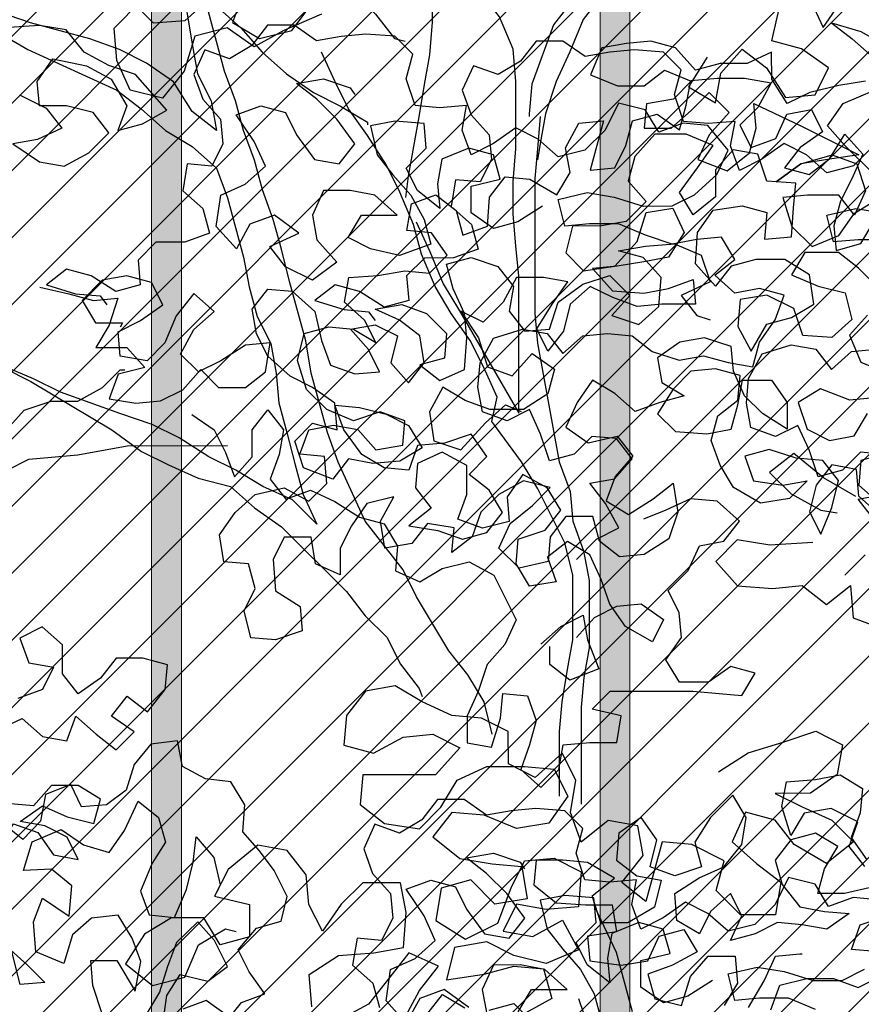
# Model space of a CAD drawing. Header units: centimetres. Extents: x 100159 to 737697, y -50084 to 234864.
# Tile 137 of 165: x 403928 to 403985, y -17625 to -17559. Entities that reach past the tile are written whole.
import ezdxf

# ---------------------------------------------------------------- set-up
doc = ezdxf.new("R2010")
doc.units = ezdxf.units.CM
doc.layers.get('0').update_dxf_attribs({"lineweight": 5})
for name, color, linetype, lineweight in [('DDL- MENUISERIES EXT', 8, 'Continuous', 5), ('DDL-HACHURES', 252, 'Continuous', 13), ('DDL-HACHURES POCHAGE GRIS', 251, 'Continuous', 5), ('DDL-TRAIT EPAIS', 7, 'Continuous', 5)]:
    doc.layers.add(name, color=color, linetype=linetype, lineweight=lineweight)
doc.layers.add('DDL- PAYSAGE', color=63, linetype='Continuous')

# ---------------------------------------------------------------- blocks, each defined once
blk = doc.blocks.new('fenetre facade est self')
at = {"layer": 'DDL- MENUISERIES EXT', "lineweight": 5, "true_color": 0x7aafdf}
h = blk.add_hatch(dxfattribs=at)
h.set_pattern_fill('ANSI31', color=143, angle=-1e-14)
h.paths.add_polyline_path([(-2052.073, 3), (-2188.079, 3), (-2188.079, -349), (-2052.073, -349)])
h.paths.add_polyline_path([(-1962.073, 3), (-2042.073, 3), (-2042.073, -349), (-1962.073, -349)])
h.paths.add_polyline_path([(-1772.073, 3.142), (-1952.073, 3.142), (-1952.073, -349), (-1772.073, -349)])
h.paths.add_polyline_path([(-1682.073, 3.116), (-1762.073, 3.116), (-1762.073, -349), (-1682.073, -349)])
h.paths.add_polyline_path([(-1557.454, 3.116), (-1672.073, 3.116), (-1672.073, -349), (-1557.454, -349)])
h.paths.add_polyline_path([(-1455.454, 3), (-1547.454, 3), (-1547.454, -349), (-1455.454, -349)])
h.paths.add_polyline_path([(-1122.044, 3), (-1355.594, 3), (-1355.594, -349), (-1122.044, -349)])
h.paths.add_polyline_path([(-948.044, 3.142), (-1112.044, 3.142), (-1112.044, -349), (-948.044, -349)])
h.paths.add_polyline_path([(-747.044, 3.142), (-938.044, 3.142), (-938.044, -349), (-747.044, -349)])
h.paths.add_polyline_path([(-557.044, 3.213), (-737.044, 3.213), (-737.044, -349), (-557.044, -349)])
h.paths.add_polyline_path([(-467.044, 3.142), (-547.044, 3.142), (-547.044, -349), (-467.044, -349)])
h.paths.add_polyline_path([(-277.044, 3.142), (-457.044, 3.142), (-457.044, -349), (-277.044, -349)])
h.paths.add_polyline_path([(-64.589, 3.142), (-267.044, 3.142), (-267.044, -349), (-64.589, -349)])
blk = doc.blocks.new('A$C640D435A')
for points in [[(1370.18, 4240.83), (1345.45, 4228.5), (1331.02, 4209.98), (1353.66, 4199.66), (1376.31, 4195.52), (1351.59, 4179.07), (1328.93, 4174.97), (1306.29, 4187.35), (1287.77, 4205.9), (1302.2, 4224.42), (1326.92, 4230.57), (1351.63, 4230.55), (1353.71, 4253.2), (1339.32, 4273.81), (1308.42, 4267.66), (1285.76, 4255.32), (1271.32, 4230.62), (1279.53, 4207.96), (1256.89, 4214.16), (1234.25, 4226.54), (1263.11, 4259.46), (1287.83, 4267.68), (1310.49, 4280.01), (1326.98, 4300.59), (1351.7, 4304.69), (1384.65, 4302.6)], [(1197.27, 4327.48), (1217.85, 4308.93), (1246.67, 4306.84), (1263.16, 4323.3)], [(3639.25, 4286.37), (3661.92, 4298.7), (3688.7, 4306.92), (3670.15, 4292.52), (3651.6, 4276.06)], [(3657.76, 4253.4), (3682.47, 4249.26), (3709.23, 4243.06), (3729.82, 4232.74), (3744.25, 4255.38), (3744.27, 4280.09), (3766.92, 4269.78), (3791.63, 4269.75), (3814.28, 4263.55), (3832.83, 4284.13), (3855.49, 4290.29), (3878.14, 4288.21), (3900.79, 4284.07), (3911.06, 4259.35), (3886.34, 4249.07), (3861.63, 4249.09), (3843.11, 4263.53), (3818.39, 4253.25), (3834.85, 4236.76), (3859.55, 4232.62), (3861.59, 4209.97), (3836.88, 4209.99), (3818.36, 4226.48), (3801.9, 4242.97), (3783.35, 4224.45), (3801.87, 4203.84), (3812.14, 4181.18), (3785.36, 4170.91), (3764.78, 4187.4), (3758.63, 4210.06), (3760.71, 4232.71), (3717.44, 4212.16), (3663.87, 4185.44), (3692.7, 4181.29), (3717.41, 4177.15), (3740.05, 4160.65), (3717.41, 4177.15), (3688.58, 4185.41), (3665.92, 4177.2), (3657.66, 4152.49), (3667.94, 4129.83), (3682.37, 4148.35), (3711.2, 4148.32), (3733.85, 4146.24), (3725.59, 4119.48), (3707.04, 4100.96), (3682.34, 4111.28), (3667.94, 4131.89), (3647.36, 4144.26)], [(3651.5, 4168.97), (3676.24, 4193.66), (3692.73, 4212.18), (3678.33, 4232.79), (3649.51, 4245.17)], [(857, 3812.95), (838.49, 3831.51), (817.9, 3841.82), (830.28, 3864.46), (844.71, 3882.98), (822.06, 3887.12), (805.6, 3905.67), (820.04, 3924.19), (842.69, 3926.23), (859.15, 3909.74), (881.8, 3903.54), (890.06, 3928.25), (900.38, 3950.89), (920.96, 3940.58), (943.62, 3948.79), (947.76, 3971.44), (945.72, 3994.1), (933.39, 4016.76), (906.62, 4025.02), (883.97, 4020.92), (869.53, 4002.4), (851.01, 4018.9), (828.36, 4020.98), (805.71, 4018.94), (787.16, 4004.54), (762.44, 3996.32), (739.79, 4000.46), (717.13, 3994.31), (694.48, 3990.21), (688.32, 4012.87), (673.92, 4033.47), (665.71, 4056.13), (688.36, 4062.29), (711.01, 4058.15), (729.56, 4074.61), (711.04, 4089.04), (723.42, 4109.62), (746.07, 4107.54), (768.72, 4103.4), (793.44, 4111.62), (818.16, 4121.89), (844.93, 4121.87), (867.58, 4119.79), (873.78, 4144.5), (847.02, 4150.7), (822.3, 4146.6), (795.52, 4138.39), (768.75, 4138.41), (748.16, 4148.73), (727.59, 4167.28), (717.31, 4189.94), (735.87, 4212.58), (758.52, 4214.62), (781.17, 4206.36), (793.54, 4226.94), (818.26, 4233.1), (830.59, 4208.38), (849.11, 4189.82), (873.82, 4183.62), (892.37, 4200.08), (912.97, 4210.36), (933.55, 4195.93), (954.13, 4185.61), (962.39, 4208.25), (958.29, 4230.91), (983.01, 4228.83), (1005.66, 4230.87), (1013.92, 4255.57), (1007.76, 4278.23), (1024.25, 4294.69), (1051.03, 4296.73), (1073.68, 4294.65), (1096.33, 4290.51), (1116.93, 4304.9), (1141.65, 4304.88), (1156.04, 4286.33), (1176.63, 4273.96), (1199.29, 4282.17), (1209.56, 4259.51), (1201.3, 4236.87), (1184.81, 4218.35), (1182.73, 4195.7), (1193.01, 4175.09), (1215.67, 4177.13), (1219.76, 4152.42), (1201.21, 4135.96), (1195.01, 4113.31), (1217.66, 4105.05), (1244.43, 4105.03), (1260.89, 4088.54), (1258.81, 4065.89), (1281.46, 4059.69), (1304.12, 4074.08), (1326.78, 4080.24), (1345.3, 4065.81), (1318.52, 4057.6), (1295.87, 4055.56), (1289.68, 4047.33)], [(609.6, 3798.42), (591.08, 3816.97)], [(582.87, 3849.93), (597.31, 3868.45), (574.66, 3872.59)], [(572.63, 3909.66), (595.29, 3911.7), (611.75, 3895.21), (634.39, 3889.01), (642.65, 3913.72), (652.97, 3936.36), (673.55, 3926.04), (696.21, 3934.26), (700.35, 3956.91), (698.32, 3979.57), (685.98, 4002.23), (659.22, 4010.49), (636.56, 4006.39), (622.13, 3987.87), (603.61, 4004.36), (580.96, 4006.44)], [(570.75, 4107.36), (597.52, 4107.34), (620.17, 4105.26), (626.38, 4129.96), (599.61, 4136.17), (574.89, 4132.07)], [(583.19, 4193.84), (601.7, 4175.29), (626.41, 4169.09), (644.96, 4185.55), (665.56, 4195.83), (686.14, 4181.39), (706.73, 4171.08), (714.99, 4193.72), (710.89, 4216.38), (735.6, 4214.3), (758.25, 4216.34), (766.51, 4241.04), (760.36, 4263.7), (776.85, 4280.16), (803.62, 4282.19), (826.27, 4280.11), (848.92, 4275.98), (869.53, 4290.37), (894.24, 4290.35), (908.64, 4271.8), (929.22, 4259.43), (951.88, 4267.64), (962.16, 4244.98), (953.9, 4222.34), (937.41, 4203.82), (935.33, 4181.17), (945.6, 4160.56), (968.26, 4162.6), (972.36, 4137.89), (953.81, 4121.43), (947.61, 4098.78), (970.25, 4090.52), (997.02, 4090.5), (1013.48, 4074.01), (1011.4, 4051.36), (1034.05, 4045.16), (1056.72, 4059.55), (1079.38, 4065.71), (1097.9, 4051.28), (1071.12, 4043.06), (1048.46, 4041.03), (1042.28, 4032.79)], [(888.19, 4138.3), (910.83, 4123.87), (933.48, 4117.67), (954.09, 4132.07), (954.11, 4156.78), (927.34, 4162.98), (933.54, 4185.63), (956.2, 4191.79), (980.9, 4181.47), (985, 4158.81), (982.92, 4136.16), (1003.53, 4152.61), (1013.84, 4173.2), (995.33, 4191.75), (997.41, 4214.4), (1024.18, 4216.44), (1046.83, 4212.3), (1040.63, 4185.53), (1026.2, 4167.01), (1009.7, 4148.49), (997.33, 4125.85), (991.13, 4103.2), (1019.95, 4092.88), (1046.73, 4099.03), (1067.33, 4109.31), (1054.99, 4129.91), (1022.04, 4129.94), (1042.65, 4148.46), (1065.31, 4152.56), (1090.02, 4152.54), (1100.3, 4129.87), (1096.16, 4107.22), (1077.61, 4086.65), (1100.24, 4070.15), (1124.97, 4082.49), (1139.4, 4101.01), (1112.64, 4113.39), (1135.31, 4129.84), (1157.95, 4121.58), (1170.29, 4098.92), (1188.84, 4119.5), (1184.75, 4148.33), (1162.11, 4158.65), (1143.59, 4175.14), (1153.9, 4197.78), (1170.4, 4222.48), (1147.76, 4230.74), (1125.1, 4224.58), (1114.78, 4204), (1098.29, 4181.36), (1075.63, 4177.26), (1061.23, 4195.81), (1077.73, 4218.45), (1096.28, 4236.96), (1114.82, 4251.36), (1090.12, 4255.5), (1065.4, 4247.29), (1061.27, 4241.11)], [(3655.96, 4037.86), (3672.42, 4019.31), (3662.1, 3994.6), (3637.37, 3984.33)], [(3649.71, 3961.67), (3672.36, 3959.59), (3699.14, 3969.86), (3719.72, 3957.48), (3711.46, 3932.78), (3690.86, 3922.5), (3668.21, 3926.64), (3655.88, 3947.25)], [(3639.37, 3910.19), (3662.01, 3903.99), (3664.05, 3881.34), (3645.5, 3864.88)], [(3645.49, 3854.58), (3664.04, 3871.04), (3666.12, 3895.75), (3688.78, 3899.85), (3703.18, 3881.3), (3709.34, 3856.58), (3699.02, 3836), (3688.75, 3860.72), (3682.59, 3885.44), (3697.02, 3903.96), (3721.74, 3906), (3746.46, 3914.21), (3769.1, 3908.01), (3760.85, 3885.37), (3734.07, 3881.27), (3711.42, 3885.41), (3727.88, 3868.92), (3754.65, 3864.78), (3779.37, 3879.17), (3791.75, 3899.76), (3800.01, 3922.4), (3793.85, 3945.06), (3775.33, 3959.49), (3773.29, 3982.15), (3795.95, 3988.3), (3818.6, 3986.22), (3835.06, 3969.73), (3849.45, 3947.07), (3832.96, 3930.61), (3804.13, 3928.58), (3781.48, 3932.71), (3775.33, 3955.37), (3771.23, 3978.03), (3744.46, 3978.05), (3730.02, 3957.47), (3730, 3932.76), (3752.66, 3947.16), (3769.15, 3963.62), (3779.47, 3986.26), (3781.55, 4008.91), (3806.27, 4017.13), (3828.92, 4012.99), (3849.5, 3998.55), (3845.36, 3975.9), (3824.76, 3963.57), (3847.4, 3957.37), (3870.05, 3949.11), (3888.6, 3965.57), (3909.2, 3977.9), (3923.6, 3957.3), (3933.88, 3934.63), (3913.27, 3920.24), (3886.5, 3926.44), (3872.07, 3907.92), (3888.53, 3889.37), (3896.75, 3866.71), (3876.14, 3854.37), (3853.5, 3868.81), (3834.98, 3883.24), (3830.84, 3856.47), (3839.05, 3831.75), (3861.69, 3817.32), (3884.34, 3815.24), (3902.89, 3829.64), (3909.09, 3852.28), (3933.8, 3852.26), (3948.2, 3833.71), (3950.24, 3811.06), (3977, 3804.86), (3995.56, 3823.37), (3985.28, 3846.04), (3964.7, 3862.53), (3948.24, 3879.02), (3972.96, 3885.17), (3995.6, 3872.8), (4012.06, 3856.31), (4020.28, 3833.65), (4038.8, 3819.21), (4036.76, 3841.87), (4061.48, 3845.97), (4075.87, 3827.42), (4100.58, 3823.28), (4104.72, 3847.99), (4092.39, 3870.65), (4117.1, 3864.45), (4131.49, 3843.84), (4141.77, 3823.24), (4141.75, 3798.53), (4164.41, 3808.8), (4168.55, 3833.51), (4193.26, 3833.49), (4203.54, 3812.89), (4201.46, 3784.06), (4178.79, 3769.66), (4176.71, 3747.01), (4201.41, 3738.75), (4224.07, 3740.79), (4230.27, 3765.5), (4219.99, 3786.1), (4226.19, 3808.75), (4248.85, 3810.78), (4252.99, 3835.49), (4238.59, 3856.1), (4220.07, 3872.59), (4193.31, 3878.79), (4170.64, 3866.46), (4154.18, 3882.95), (4156.26, 3907.66), (4178.92, 3909.7), (4170.7, 3932.36), (4148.05, 3936.5), (4125.4, 3932.4), (4108.9, 3913.88), (4084.2, 3918.02), (4082.16, 3940.68), (4104.82, 3948.89), (4129.52, 3940.63), (4154.24, 3950.91), (4172.79, 3969.43), (4181.06, 3996.19), (4174.9, 4020.91), (4152.25, 4027.11), (4129.6, 4025.07), (4108.99, 4012.73), (4119.31, 4033.31), (4137.86, 4049.77), (4133.76, 4072.43), (4106.99, 4074.51), (4082.28, 4078.65), (4059.63, 4076.62), (4043.17, 4093.11), (4057.6, 4113.69), (4080.26, 4115.72), (4076.16, 4140.44), (4053.52, 4148.7), (4034.97, 4134.3), (4028.77, 4111.65), (4006.12, 4119.91), (4004.09, 4146.68), (3989.69, 4165.23), (3967.04, 4163.19), (3942.31, 4148.8), (3929.97, 4169.41), (3934.11, 4192.05), (3921.78, 4214.72), (3899.13, 4216.8), (3911.44, 4171.48), (3888.79, 4173.56), (3878.51, 4194.16), (3872.35, 4216.82), (3849.71, 4223.02), (3829.1, 4208.63), (3822.94, 4231.28), (3818.85, 4253.94), (3794.13, 4256.02), (3769.42, 4256.05), (3744.71, 4251.95), (3757.04, 4229.28), (3773.5, 4212.79), (3763.19, 4192.21), (3740.54, 4200.47), (3730.26, 4223.13), (3707.62, 4227.27), (3697.3, 4206.69), (3717.88, 4192.25), (3732.28, 4173.7), (3709.62, 4167.55), (3691.1, 4181.98), (3676.7, 4204.65), (3660.21, 4186.13), (3670.49, 4163.46), (3680.77, 4142.86), (3686.92, 4120.2), (3684.84, 4097.55), (3662.2, 4103.75), (3649.86, 4124.36)], [(3647.75, 4064.64), (3664.24, 4081.1), (3682.78, 4095.49), (3713.67, 4095.47), (3726.01, 4074.86), (3701.29, 4064.59), (3676.57, 4058.43), (3670.37, 4033.73), (3688.89, 4017.23), (3715.66, 4019.27), (3723.92, 4043.97), (3748.65, 4056.31), (3773.35, 4052.17), (3775.39, 4027.45), (3763.01, 4004.81), (3748.62, 4029.53), (3725.97, 4035.73), (3705.39, 4048.11), (3709.54, 4074.88), (3732.2, 4089.27), (3758.97, 4089.25), (3781.62, 4083.05), (3796.02, 4064.5), (3814.57, 4085.08), (3812.54, 4113.91), (3798.14, 4134.52), (3771.37, 4138.66), (3748.72, 4132.5), (3750.75, 4107.79), (3726.04, 4109.87), (3724.01, 4136.64), (3721.97, 4159.3), (3748.74, 4161.33), (3757, 4186.04), (3779.66, 4190.14), (3796.12, 4171.59), (3796.09, 4146.87), (3816.67, 4130.38), (3829.05, 4150.96), (3812.59, 4173.63), (3798.2, 4194.24), (3822.92, 4204.51), (3851.75, 4204.49), (3870.27, 4183.88), (3876.42, 4161.22), (3859.93, 4142.7), (3878.45, 4124.15), (3901.1, 4120.01), (3927.87, 4119.98), (3934.02, 4095.26), (3917.53, 4078.8), (3888.71, 4082.95), (3868.13, 4105.62), (3859.92, 4132.4), (3835.21, 4136.54), (3824.9, 4113.9), (3839.29, 4091.23), (3861.94, 4087.09), (3886.65, 4082.95), (3909.3, 4080.87), (3890.75, 4060.3), (3861.91, 4058.26), (3839.26, 4062.4), (3816.62, 4070.66), (3814.54, 4048.01), (3845.43, 4047.98), (3868.08, 4045.9), (3890.74, 4054.12), (3911.34, 4064.39), (3929.86, 4047.9), (3936.02, 4023.19), (3950.42, 4004.64), (3960.73, 4025.22), (3946.34, 4047.89), (3931.94, 4068.49), (3954.6, 4072.59), (3979.31, 4072.57), (3991.64, 4049.91), (4010.16, 4031.35), (4030.76, 4041.63), (4014.27, 4016.94), (4006.01, 3990.17), (3983.35, 3981.95), (3964.83, 4002.57), (3944.22, 3988.17), (3950.38, 3965.51), (3973.02, 3951.07), (4003.91, 3951.05), (4026.57, 3959.26), (4047.18, 3971.6), (4059.51, 3948.94), (4055.37, 3922.17), (4030.65, 3913.95), (4008.02, 3938.69), (3989.5, 3955.18), (3975.08, 3949.01)], [(856.94, 3740.88), (840.48, 3759.43), (819.9, 3769.74), (797.24, 3771.82), (776.64, 3757.42), (786.92, 3736.82), (811.64, 3751.21), (826.08, 3771.8), (834.33, 3794.44), (844.65, 3817.08), (865.26, 3829.42), (883.78, 3814.99), (875.52, 3792.34), (900.23, 3788.2), (912.6, 3808.78), (910.56, 3831.44), (885.86, 3839.7), (871.46, 3858.25), (883.84, 3878.83), (906.5, 3891.16), (920.9, 3870.56), (918.82, 3847.91), (943.52, 3841.71), (966.18, 3849.92), (957.97, 3872.58), (957.99, 3899.35), (980.66, 3911.69), (1003.3, 3901.37), (1005.34, 3878.72), (990.91, 3860.2), (1011.48, 3843.7), (984.71, 3839.61), (962.05, 3831.39), (939.4, 3837.59), (925, 3856.14), (937.38, 3876.72), (955.92, 3891.12), (939.46, 3907.61), (953.9, 3928.19), (978.6, 3919.93), (1003.31, 3917.85), (1011.53, 3895.19), (1034.19, 3897.23), (1054.79, 3909.56), (1071.29, 3932.2), (1079.54, 3954.85), (1056.89, 3952.81), (1032.17, 3946.65), (1011.57, 3936.37), (999.19, 3915.79), (1019.78, 3903.42), (1044.49, 3901.34), (1067.14, 3905.43), (1081.54, 3886.89), (1108.32, 3897.16), (1116.58, 3921.86), (1100.12, 3938.35), (1077.46, 3932.2), (1079.55, 3956.91), (1100.15, 3971.3), (1120.76, 3981.58), (1141.37, 4000.1), (1151.68, 4020.68), (1155.82, 4043.33), (1141.42, 4061.88), (1118.77, 4059.84), (1098.16, 4041.32), (1091.96, 4014.56), (1083.7, 3991.91), (1061.04, 3983.69), (1038.39, 3985.77), (1048.7, 4006.36), (1065.19, 4024.88), (1042.54, 4029.02), (1021.94, 4018.74), (1028.1, 3994.02), (1011.6, 3975.5), (997.21, 3994.05), (1001.35, 4018.76), (1019.89, 4033.16), (1042.56, 4043.43), (1017.85, 4047.57), (995.19, 4039.36), (976.64, 4020.84), (978.68, 3998.19), (1001.32, 3991.99), (982.78, 3977.59), (960.13, 3987.91), (958.1, 4016.74), (960.18, 4039.39), (970.5, 4062.03), (976.7, 4084.68), (954.05, 4090.88), (929.33, 4082.66), (914.9, 4064.14), (918.99, 4041.49), (904.56, 4022.97), (881.91, 4025.05), (873.7, 4049.77), (851.06, 4066.26), (826.35, 4074.52), (807.8, 4056), (824.26, 4037.45), (799.54, 4029.24), (781.02, 4045.73), (778.99, 4072.5), (795.48, 4091.02), (818.14, 4097.18), (793.43, 4101.32), (766.66, 4103.41), (741.94, 4093.13), (733.68, 4068.43), (760.44, 4056.05), (746, 4037.53), (733.64, 4033.42)], [(1351.48, 4063.74), (1324.7, 4057.59), (1302.04, 4051.43), (1279.39, 4053.51), (1287.61, 4028.79), (1299.94, 4008.19), (1271.11, 4008.21), (1254.62, 3989.7), (1279.33, 3983.49), (1287.55, 3960.83), (1262.83, 3956.74), (1240.18, 3958.82), (1219.59, 3969.13), (1203.14, 3987.68), (1186.65, 3971.22), (1161.93, 3971.25), (1143.41, 3985.68), (1139.32, 4012.45), (1161.97, 4010.37), (1184.61, 3995.94), (1205.19, 3985.62), (1221.68, 4002.08), (1209.35, 4024.75), (1190.83, 4041.24), (1209.38, 4057.7), (1225.83, 4037.09), (1236.11, 4012.37), (1252.57, 3995.88), (1277.28, 3999.97), (1279.36, 4022.62), (1258.78, 4032.94), (1238.2, 4047.37), (1248.52, 4067.96), (1271.17, 4074.11), (1293.82, 4069.97), (1312.34, 4051.42), (1299.97, 4030.84), (1275.25, 4030.86), (1277.31, 4026.74)], [(1402.83, 3913.36), (1384.31, 3929.85), (1365.79, 3950.47), (1341.09, 3958.73), (1316.37, 3958.75), (1293.73, 3971.13), (1277.27, 3987.62), (1273.15, 3987.62)], [(1211.34, 3946.49), (1190.73, 3932.09), (1180.41, 3911.51), (1172.16, 3888.86), (1155.7, 3907.41), (1155.72, 3932.12), (1141.32, 3950.67), (1126.89, 3932.15), (1130.99, 3909.49), (1139.2, 3886.83), (1124.77, 3868.31), (1102.13, 3876.57), (1079.46, 3866.29), (1056.8, 3851.9), (1034.14, 3845.74), (1021.76, 3825.16), (1023.8, 3802.5), (1001.14, 3792.23), (980.56, 3804.6), (955.85, 3810.8), (933.19, 3798.47), (912.56, 3757.3), (922.83, 3734.64), (939.29, 3716.09), (947.5, 3691.37), (957.78, 3668.71), (957.76, 3643.99), (935.1, 3639.9), (926.89, 3666.68), (924.85, 3689.33), (902.19, 3687.29), (893.94, 3664.65), (900.09, 3641.99), (908.31, 3619.33), (889.76, 3602.87), (873.3, 3619.36), (869.2, 3642.02), (844.49, 3644.1), (819.78, 3644.12), (815.68, 3668.84), (842.46, 3674.99), (826, 3691.48), (749.81, 3691.55), (704.5, 3687.47), (692.16, 3708.08), (714.82, 3714.24), (735.4, 3699.8), (762.17, 3699.78), (774.54, 3720.36), (760.15, 3740.97), (762.23, 3763.62), (772.54, 3784.2), (754.03, 3802.75), (743.75, 3825.41), (721.1, 3829.55), (706.7, 3848.1), (727.31, 3866.62), (752.03, 3868.65), (774.67, 3858.34), (795.26, 3850.08)], [(1456.36, 3907.14), (1429.58, 3896.86), (1406.92, 3888.65), (1382.22, 3894.85), (1361.63, 3905.16), (1316.33, 3909.32), (1271.03, 3917.6), (1178.36, 3917.69)], [(1390.23, 3655.95), (1367.59, 3666.27), (1349.04, 3649.81), (1326.38, 3645.72), (1318.17, 3668.38), (1299.62, 3651.92), (1281.07, 3637.52), (1264.61, 3654.01), (1285.22, 3668.41), (1270.82, 3686.95), (1252.27, 3672.56), (1235.82, 3693.16), (1233.78, 3715.82), (1256.44, 3721.98), (1281.15, 3721.95), (1295.55, 3703.41), (1316.13, 3688.97), (1330.56, 3707.49), (1330.58, 3734.26), (1349.13, 3750.72), (1369.72, 3740.41), (1361.46, 3717.76), (1338.8, 3713.66), (1349.08, 3693.06), (1371.73, 3684.8)], [(889.88, 3734.67), (871.36, 3751.16), (850.78, 3761.48), (846.64, 3738.83), (836.32, 3712.06), (863.08, 3701.74), (881.63, 3716.14), (881.64, 3732.62)], [(2333.3, 3523.29), (2347.69, 3500.63), (2327.09, 3488.29), (2322.99, 3510.95), (2306.53, 3529.49), (2287.99, 3515.1), (2273.55, 3492.46), (2250.9, 3494.54), (2240.62, 3515.14), (2261.23, 3529.54), (2283.89, 3535.69), (2277.73, 3562.47)], [(2255.09, 3568.67), (2244.77, 3546.03), (2230.37, 3566.63)], [(2627.82, 3555.97), (2656.64, 3543.59), (2679.28, 3531.21), (2699.89, 3545.61), (2724.59, 3539.41), (2732.81, 3512.63), (2749.26, 3492.02), (2773.98, 3498.18), (2784.3, 3520.82), (2786.38, 3545.53), (2765.8, 3566.14)], [(2687.55, 3572.39), (2695.77, 3549.73), (2675.17, 3537.4), (2650.46, 3543.6), (2638.12, 3560.08)], [(1180.71, 3385.91), (1165.57, 3404.67), (1144.05, 3412.85), (1158.58, 3432.94), (1168.53, 3453.4), (1151.63, 3473.22), (1129.04, 3479.64), (1123.45, 3502.26), (1135.53, 3526.24), (1149, 3544.57), (1164.23, 3561.84), (1162.53, 3586.92), (1175.3, 3608.07), (1198.62, 3610.84), (1219.84, 3622.08), (1224.49, 3645.73), (1249.21, 3642.84), (1264.35, 3624.08), (1271.7, 3600.4), (1290.03, 3586.93), (1312.98, 3585.1), (1322.92, 3605.56), (1346.21, 3596.31), (1350.73, 3571.93), (1366.93, 3554.93), (1385.69, 3570.07)], [(2413.72, 3634.42), (2417.81, 3609.71), (2428.09, 3589.11), (2436.31, 3566.44), (2450.71, 3547.9), (2467.14, 3502.58), (2469.18, 3479.92), (2469.18, 3477.86)], [(2734.93, 3580.59), (2730.79, 3557.94), (2726.65, 3533.23), (2722.51, 3510.58), (2712.19, 3490), (2708.05, 3467.35), (2726.6, 3481.75), (2741.04, 3504.38), (2761.64, 3518.78), (2782.25, 3529.06), (2804.91, 3537.28), (2850.22, 3549.59), (2874.94, 3557.81), (2920.26, 3570.12), (2940.86, 3580.4), (2961.47, 3592.74), (2980.02, 3607.13), (2990.32, 3617.42)], [(1406.65, 3592.1), (1408.69, 3569.44), (1410.73, 3544.73), (1388.08, 3548.87), (1375.74, 3569.47), (1353.08, 3561.26), (1338.64, 3540.68), (1315.99, 3536.58), (1326.3, 3557.16), (1346.91, 3567.44), (1369.56, 3571.54), (1348.98, 3585.97), (1326.32, 3575.7), (1301.6, 3569.54), (1295.45, 3592.2), (1316.05, 3604.54), (1340.76, 3604.52), (1357.22, 3585.97), (1381.93, 3588), (1388.13, 3610.65), (1400.47, 3590.05), (1396.35, 3585.93)], [(4062.05, 3393.63), (4047.65, 3412.17), (4027.05, 3399.84)], [(4004.39, 3397.8), (3981.74, 3404), (3965.25, 3387.54)], [(3744.91, 3398.04), (3736.7, 3420.7), (3711.99, 3426.9), (3687.28, 3426.92), (3664.62, 3418.7), (3644.03, 3429.02)], [(3648.17, 3451.67), (3670.83, 3453.71), (3662.61, 3476.37), (3637.91, 3484.63)], [(3658.54, 3529.91), (3672.97, 3548.44), (3664.76, 3571.1), (3689.48, 3583.43), (3714.19, 3579.29), (3726.53, 3558.68), (3734.79, 3585.45), (3730.69, 3608.1), (3703.92, 3610.19), (3681.27, 3614.33), (3660.67, 3601.99), (3662.7, 3579.34), (3670.92, 3556.67), (3656.49, 3536.09)], [(3650.29, 3511.39), (3677.05, 3505.19), (3701.76, 3505.16), (3695.61, 3527.82), (3683.27, 3548.43), (3703.87, 3560.76), (3726.52, 3554.56), (3740.92, 3536.02), (3734.72, 3513.37), (3718.23, 3492.79), (3695.57, 3488.69), (3672.92, 3486.65), (3693.5, 3472.22), (3716.15, 3476.32), (3738.81, 3478.36), (3759.39, 3468.04), (3782.04, 3461.84), (3771.76, 3484.5), (3782.08, 3505.09), (3800.6, 3488.6), (3810.88, 3467.99), (3831.48, 3480.33), (3833.56, 3505.04), (3810.92, 3519.48), (3788.28, 3529.8), (3771.82, 3550.4), (3767.73, 3575.12), (3780.1, 3595.7), (3800.68, 3575.09), (3815.07, 3552.42), (3808.87, 3529.78), (3833.58, 3521.52), (3856.24, 3529.73), (3850.08, 3554.45), (3864.52, 3575.03), (3885.1, 3560.6), (3887.13, 3535.88), (3868.59, 3521.48), (3845.93, 3517.39), (3852.09, 3492.67), (3876.79, 3478.23), (3901.5, 3478.21), (3909.76, 3502.91), (3889.18, 3519.41), (3913.9, 3533.8), (3936.56, 3535.84), (3961.27, 3535.82), (3963.31, 3513.16), (3942.7, 3496.7), (3915.93, 3494.67), (3891.22, 3494.69), (3887.07, 3469.98), (3913.84, 3465.84), (3911.76, 3443.19), (3882.93, 3439.1), (3858.22, 3443.24), (3847.94, 3465.9), (3825.3, 3472.1), (3812.92, 3451.52), (3835.56, 3439.14), (3858.21, 3430.88), (3852.01, 3408.24), (3827.29, 3402.08), (3819.08, 3428.86), (3802.62, 3447.41), (3777.91, 3447.43), (3775.83, 3422.72), (3788.16, 3402.12)], [(3765.51, 3400.08), (3751.12, 3424.8), (3740.84, 3447.46), (3718.19, 3449.54), (3716.13, 3449.55)], [(2555.6, 3397.47), (2545.28, 3374.82), (2534.96, 3350.12), (2522.58, 3329.54), (2477.21, 3251.33), (2477.26, 3306.93), (2477.3, 3356.35), (2479.38, 3379), (2481.46, 3403.71), (2481.49, 3428.43), (2479.45, 3453.14), (2479.5, 3504.62), (2481.58, 3529.33), (2491.9, 3554.04), (2506.33, 3572.56), (2516.65, 3593.14), (2522.84, 3607.55)], [(2547.54, 3597.23), (2543.4, 3574.58), (2543.38, 3549.87), (2545.42, 3525.16), (2549.51, 3502.5), (2553.61, 3477.78), (2561.81, 3432.47), (2563.85, 3415.99)], [(636.87, 3398.38), (661.59, 3408.66), (688.37, 3408.63), (711.02, 3406.55), (717.22, 3431.26), (690.45, 3437.46), (665.74, 3433.37), (638.96, 3425.15), (612.19, 3425.18), (591.6, 3435.49)], [(579.3, 3499.35), (601.96, 3501.38), (624.6, 3493.13), (636.98, 3513.71), (661.7, 3519.86), (674.03, 3495.14), (692.55, 3476.59), (717.25, 3470.39), (735.8, 3486.85), (756.41, 3497.12), (776.99, 3482.69), (797.57, 3472.37), (805.83, 3495.02), (801.73, 3517.68), (826.44, 3515.59), (849.1, 3517.63), (857.36, 3542.34), (851.2, 3565), (867.69, 3581.46), (894.46, 3583.49), (917.11, 3581.41), (939.76, 3577.27), (960.37, 3591.67), (985.08, 3591.65), (999.48, 3573.1), (1020.06, 3560.72), (1042.72, 3568.94), (1053, 3546.28), (1044.74, 3523.63), (1028.25, 3505.11), (1026.17, 3482.46), (1036.45, 3461.86), (1059.1, 3463.9), (1063.2, 3439.18), (1044.65, 3422.72), (1038.45, 3400.08)], [(1176.48, 3390.87), (1198.07, 3406.7), (1219.59, 3398.52)], [(1237.92, 3385.05), (1234.46, 3411.19), (1222.15, 3430.65), (1196.7, 3424.36), (1178.37, 3437.83), (1190.45, 3461.82), (1205.68, 3479.08), (1225.41, 3459.96), (1233.82, 3438.04), (1241.18, 3414.36), (1254.19, 3392.07)], [(1294.1, 3394.43), (1302.65, 3420.55), (1304.47, 3443.5), (1280.46, 3443.56), (1263.43, 3415.35), (1258.21, 3442.56), (1266.39, 3464.09), (1279.16, 3485.24), (1303.87, 3482.35), (1321.14, 3467.12), (1329.19, 3440.61), (1355, 3451.49), (1357.19, 3479.03), (1348.78, 3500.95), (1324.36, 3484.41), (1321.97, 3512.32), (1340.73, 3527.46), (1366.5, 3526.33), (1358.45, 3552.84), (1331.64, 3564.21), (1311.12, 3550.14), (1287.44, 3542.79), (1273.36, 3563.31), (1260.72, 3590.19), (1241.96, 3575.05), (1235.55, 3552.46), (1247.85, 3533.01), (1258.73, 3507.19), (1250.55, 3485.67), (1227.23, 3482.91), (1216.36, 3508.72), (1210.07, 3534.17), (1207.3, 3557.48), (1191.01, 3538.46), (1185.29, 3513.04), (1188.45, 3506.32)], [(2876.99, 3543.39), (2852.26, 3529), (2784.28, 3498.17), (2765.73, 3483.77), (2747.18, 3467.31), (2726.57, 3454.97), (2708.03, 3438.52), (2699.77, 3415.87), (2687.37, 3370.58), (2683.23, 3347.93), (2677.03, 3325.28), (2666.72, 3304.7), (2662.58, 3282.05), (2660.5, 3259.39), (2654.3, 3236.75), (2648.1, 3212.04), (2641.9, 3189.39), (2631.58, 3166.75), (2650.13, 3185.27), (2672.79, 3195.54), (2693.4, 3207.88), (2714, 3218.16), (2736.67, 3232.55), (2757.27, 3242.83), (2781.99, 3251.05), (2827.31, 3267.48), (2847.91, 3277.76), (2872.64, 3288.03)], [(2343.64, 3570.65), (2368.35, 3572.68), (2391.01, 3574.72), (2413.66, 3570.58), (2428.06, 3552.04), (2438.33, 3527.31), (2448.61, 3504.65), (2456.82, 3479.93), (2460.92, 3457.28), (2462.97, 3444.92)], [(2497.58, 3006.24), (2503.78, 3030.95), (2516.15, 3051.53), (2530.58, 3070.05), (2555.33, 3111.22), (2565.65, 3131.8), (2594.51, 3168.84), (2615.15, 3214.13), (2623.41, 3236.78), (2635.8, 3282.07), (2639.95, 3306.78), (2652.34, 3352.07), (2658.54, 3376.78), (2664.74, 3399.43), (2673, 3422.07), (2679.2, 3444.72), (2687.46, 3467.37), (2693.66, 3490.01), (2701.92, 3512.66), (2714.31, 3557.95), (2720.51, 3574.42)], [(2605.18, 3574.53), (2586.63, 3556.01), (2572.2, 3537.49), (2563.96, 3535.44)], [(2708.14, 3562.08), (2689.59, 3545.62), (2673.1, 3527.1), (2654.55, 3510.64), (2633.94, 3496.25), (2613.34, 3485.97), (2592.73, 3473.63), (2592.73, 3471.57)], [(731.63, 3425.07), (754.27, 3410.63), (776.92, 3404.43), (797.52, 3418.83), (797.54, 3443.54), (770.78, 3449.75), (776.98, 3472.39), (799.64, 3478.55), (824.34, 3468.23), (828.44, 3445.57), (826.36, 3422.92), (846.97, 3439.38), (857.28, 3459.96), (838.76, 3478.52), (840.84, 3501.17), (867.62, 3503.2), (890.27, 3499.06), (884.06, 3472.3), (869.63, 3453.77), (853.14, 3435.26), (840.76, 3412.61), (834.56, 3389.97)], [(910.77, 3396.07), (898.43, 3416.68), (865.48, 3416.71), (886.09, 3435.23), (908.75, 3439.32), (933.46, 3439.3), (943.73, 3416.64), (939.59, 3393.99)], [(956.08, 3400.15), (978.74, 3416.61), (1001.39, 3408.35), (1013.72, 3385.68), (1032.28, 3406.26), (1028.19, 3435.1), (1005.54, 3445.41), (987.02, 3461.9), (997.34, 3484.55), (1013.84, 3509.25), (991.19, 3517.5), (968.53, 3511.35), (958.22, 3490.76), (941.72, 3468.12), (919.07, 3464.03), (904.67, 3482.57), (921.16, 3505.21), (939.71, 3523.73), (958.26, 3538.13), (933.55, 3542.27), (908.83, 3534.05), (904.71, 3527.88)], [(2446.05, 2958.92), (2446.09, 3008.35), (2444.05, 3031), (2439.96, 3055.72), (2435.86, 3078.38), (2435.91, 3127.8), (2442.11, 3152.51), (2462.74, 3193.68), (2475.11, 3214.26), (2497.79, 3245.13), (2493.69, 3263.67), (2504.01, 3286.31), (2514.33, 3306.89), (2528.76, 3327.47), (2541.13, 3348.06), (2551.45, 3372.76), (2557.65, 3395.41), (2567.97, 3420.11), (2578.29, 3440.69), (2592.72, 3463.33), (2607.16, 3483.91), (2617.47, 3504.5), (2627.79, 3527.14)], [(2460.94, 3477.87), (2462.98, 3453.16), (2465.01, 3430.5), (2464.92, 3327.53), (2462.84, 3304.88), (2446.28, 3214.29), (2438.02, 3191.64), (2435.94, 3168.99), (2427.69, 3146.34), (2423.55, 3123.69), (2423.5, 3072.21), (2427.6, 3049.55), (2429.64, 3026.9), (2429.57, 2952.76)], [(1383.88, 3458.26), (1363.26, 3439.75), (1346.77, 3423.29), (1369.43, 3421.21), (1377.69, 3454.15)], [(2870.58, 3285.97), (2849.97, 3275.7), (2788.16, 3238.68), (2765.49, 3222.23), (2744.89, 3211.95), (2722.22, 3201.68), (2697.51, 3195.52), (2678.96, 3179.06), (2658.35, 3164.67), (2608.88, 3115.29), (2594.45, 3096.77), (2577.96, 3080.31), (2567.64, 3059.72), (2553.21, 3041.2), (2551.14, 3035.02)], [(2219.73, 3187.72), (2244.45, 3202.11), (2267.12, 3220.63), (2285.64, 3206.19), (2269.15, 3189.73), (2246.49, 3177.4), (2234.13, 3175.35)], [(2252.65, 3152.68), (2285.59, 3150.59), (2310.31, 3154.69), (2326.77, 3138.2), (2310.28, 3119.68), (2283.5, 3117.64), (2260.85, 3119.72), (2242.31, 3105.33), (2223.78, 3119.76), (2221.7, 3095.05), (2199.04, 3086.83), (2153.74, 3095.11)], [(2324.56, 2977.57), (2301.92, 2992.01), (2275.16, 3000.27), (2250.45, 3008.53), (2229.85, 2998.25), (2233.95, 2975.59), (2254.53, 2961.16), (2281.3, 2961.13), (2260.7, 2950.86), (2238.04, 2940.58), (2221.55, 2924.12), (2242.12, 2907.63), (2266.85, 2922.02), (2281.28, 2940.54), (2303.94, 2946.7), (2314.22, 2924.04), (2295.67, 2907.58), (2277.12, 2893.18), (2281.22, 2868.46), (2307.99, 2868.44), (2326.54, 2886.96), (2320.38, 2909.61), (2345.11, 2921.95), (2367.76, 2923.99), (2380.07, 2878.67), (2398.62, 2893.07), (2382.17, 2913.68), (2386.31, 2936.33), (2408.96, 2940.42), (2429.54, 2923.93), (2437.8, 2946.58), (2433.7, 2971.29), (2444.02, 2991.88), (2464.6, 2973.32), (2485.2, 2983.6), (2485.22, 3008.31), (2505.82, 3018.59), (2528.48, 3020.63), (2551.14, 3030.91), (2571.75, 3043.24), (2594.4, 3039.1), (2608.79, 3020.56), (2610.83, 2997.9), (2588.17, 2991.74), (2565.53, 3004.12), (2542.88, 3006.2), (2522.28, 2995.92), (2540.79, 2975.31), (2596.4, 2975.26), (2598.43, 2952.61), (2579.89, 2938.21), (2553.11, 2934.11), (2536.65, 2950.6), (2524.31, 2971.21), (2501.67, 2981.53), (2472.84, 2981.55), (2450.19, 2979.51), (2439.87, 2958.93), (2454.27, 2938.32), (2478.97, 2934.18), (2503.7, 2944.46), (2528.41, 2946.49), (2542.81, 2927.95), (2522.2, 2911.49), (2497.48, 2907.39), (2474.83, 2905.35), (2470.69, 2880.65), (2495.4, 2876.51), (2513.95, 2895.02), (2536.6, 2888.82), (2540.69, 2864.11), (2518.03, 2849.71), (2493.32, 2862.09), (2483.05, 2888.87), (2472.77, 2909.48), (2450.12, 2911.56), (2429.52, 2901.28), (2431.55, 2874.5), (2456.27, 2872.42), (2478.92, 2876.52), (2489.2, 2855.92), (2466.54, 2851.82), (2443.9, 2864.2), (2431.52, 2841.55), (2456.23, 2831.23), (2480.95, 2837.39), (2501.55, 2847.67), (2526.26, 2843.53), (2532.41, 2818.81), (2503.59, 2822.95), (2480.94, 2829.15), (2458.28, 2827.11), (2452.08, 2804.47), (2474.73, 2792.09)], [(2565.33, 2787.89), (2553, 2810.55), (2538.6, 2829.1), (2561.26, 2839.38), (2575.66, 2820.83), (2592.12, 2800.22), (2614.76, 2787.84)], [(2635.36, 2798.12), (2637.44, 2822.83), (2614.8, 2837.27), (2588.03, 2839.35), (2565.38, 2843.49), (2563.35, 2870.26), (2567.49, 2892.91), (2596.32, 2892.89), (2612.78, 2876.4), (2627.18, 2855.79), (2637.49, 2876.37), (2639.57, 2899.03), (2654.01, 2917.55), (2676.66, 2921.65), (2699.3, 2903.09), (2709.58, 2882.49), (2682.8, 2876.33), (2682.78, 2851.62), (2705.42, 2845.42), (2717.8, 2866), (2742.51, 2865.98), (2763.09, 2853.61), (2777.49, 2830.94), (2756.88, 2814.48), (2732.17, 2820.69), (2721.9, 2845.41), (2701.32, 2857.78), (2693.08, 2855.73)], [(2390.29, 2794.23), (2402.69, 2839.52), (2419.2, 2874.52)], [(2431.49, 2804.49), (2423.23, 2779.78)]]:
    blk.add_lwpolyline(points)
blk = doc.blocks.new('veget facade ouest self')
at = {"layer": 'DDL- PAYSAGE', "rotation": 270}
for p, xscale, yscale, zscale in [((-10.696, -387.727), -0.07261483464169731, 0.07261483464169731, 0.07261483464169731), ((-8.842, -538.625), -0.08759222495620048, 0.08759222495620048, 0.08759222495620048), ((-10.696, -610.447), -0.07261483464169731, 0.07261483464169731, 0.07261483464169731)]:
    blk.add_blockref('A$C640D435A', p, dxfattribs=dict(at, xscale=xscale, yscale=yscale, zscale=zscale))
blk = doc.blocks.new('*U184')
h = blk.add_hatch(color=256)
h.dxf.hatch_style = 1
h.paths.add_polyline_path([(-180.929, 0.997), (-180.929, -1.003), (180.929, -0.997), (180.929, 1.003)])
at = {"layer": 'DDL-TRAIT EPAIS'}
blk.add_lwpolyline([(-180.929, 0.997), (-180.929, -1.003), (180.929, -0.997), (180.929, 1.003)], close=True, dxfattribs=at)
blk = doc.blocks.new('*U185')
at = {"color": 0, "linetype": 'ByBlock', "lineweight": -2, "transparency": 16777216}
for p in [(0, -300), (0, -330)]:
    blk.add_blockref('*U184', p, dxfattribs=at)

msp = doc.modelspace()

# ---------------------------------------------------------------- hatches: boundary and pattern name
at = {"layer": 'DDL-HACHURES'}
h = msp.add_hatch(dxfattribs=at)
h.set_pattern_fill('ANSI31', color=256, scale=5, angle=180)
h.set_pattern_definition([(315, (487101.846, -21236.112), (11.2253202, 11.2253202), [])])
edge = h.paths.add_edge_path()
edge.add_line((428241.223, -20411.342), (430732.326, -20411.377))
edge.add_line((430732.326, -20411.377), (430732.469, -20542.781))
edge.add_line((430732.469, -20542.781), (430771.842, -20569.512))
edge.add_line((430771.842, -20569.512), (430771.842, -20447.377))
edge.add_line((430771.842, -20447.377), (431572.594, -20447.377))
edge.add_line((431572.594, -20447.377), (431572.594, -20557.358))
edge.add_line((431572.594, -20557.358), (431592.594, -20570.936))
edge.add_line((431592.594, -20570.936), (431592.594, -20447.377))
edge.add_line((431592.594, -20447.377), (431852.489, -20447.377))
edge.add_line((431852.489, -20447.377), (431852.489, -20557.286))
edge.add_line((431852.489, -20557.286), (431872.594, -20570.512))
edge.add_line((431872.594, -20570.512), (431872.594, -20447.377))
edge.add_line((431872.594, -20447.377), (432672.944, -20447.377))
edge.add_line((432672.944, -20447.377), (432672.944, -20556.215))
edge.add_line((432672.944, -20556.215), (432712.53, -20583.09))
edge.add_line((432712.53, -20583.09), (432712.53, -20413.377))
edge.add_line((432712.53, -20413.377), (432730.53, -20413.377))
edge.add_line((432730.53, -20413.377), (432730.53, -20431.377))
edge.add_line((432730.53, -20431.377), (432952.464, -20432.308))
edge.add_line((432952.464, -20432.308), (432952.464, -20471.377))
edge.add_line((432952.464, -20471.377), (432972.464, -20471.377))
edge.add_line((432972.464, -20471.377), (432972.464, -20431.377))
edge.add_line((432972.464, -20431.377), (433251.467, -20430.076))
edge.add_line((433251.467, -20430.076), (433251.467, -20605.165))
edge.add_line((433251.467, -20605.165), (433271.467, -20596.83))
edge.add_line((433271.467, -20596.83), (433271.467, -20431.377))
edge.add_line((433271.467, -20431.377), (433772.53, -20431.377))
edge.add_line((433772.53, -20431.377), (433772.53, -20596.83))
edge.add_line((433772.53, -20596.83), (433792.53, -20603.864))
edge.add_line((433792.53, -20603.864), (433792.53, -20431.377))
edge.add_line((433792.53, -20431.377), (433812.532, -20431.377))
edge.add_line((433812.532, -20431.377), (433812.532, -20471.377))
edge.add_line((433812.532, -20471.377), (433832.532, -20471.377))
edge.add_line((433832.532, -20471.377), (433832.532, -20411.377))
edge.add_line((433832.532, -20411.377), (434044.531, -20411.377))
edge.add_line((434044.531, -20411.377), (434044.531, -20426.377))
edge.add_line((434044.531, -20426.377), (435404.807, -20480.764))
edge.add_line((435404.807, -20480.764), (435404.807, -20469.769))
edge.add_line((435404.807, -20469.769), (435547.248, -20477.825))
edge.add_line((435547.248, -20477.825), (435546.926, -20489.675))
edge.add_line((435546.926, -20489.675), (437193.368, -20551.115))
edge.add_line((437193.368, -20551.115), (437732.1, -20616.411))
edge.add_line((437732.1, -20616.411), (437732.1, -20631.411))
edge.add_line((437732.1, -20631.411), (438339.416, -20630.913))
edge.add_line((438339.416, -20630.913), (438339.416, -20615.913))
edge.add_line((438339.416, -20615.913), (438805.023, -20610.193))
edge.add_line((438805.023, -20610.193), (438811.747, -21068.427))
edge.add_line((438811.747, -21068.427), (421995.953, -21014.17))
edge.add_line((421995.953, -21014.17), (423667.654, -20634.342))
edge.add_arc((423727.96, -20641.842), 60.77, 172.91073, 187.08927)
edge.add_arc((424337.298, -76079283.802), 76058634.463, 89.99949554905, 90.00050445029, ccw=False)
edge.add_line((425006.944, -20649.342), (425006.944, -20612.039))
edge.add_line((425006.944, -20612.039), (425953.543, -20512.039))
edge.add_line((425953.543, -20512.039), (428241.223, -20411.342))

# ---------------------------------------------------------------- block references
at = {"rotation": 90}
msp.add_blockref('*U185', (403638.256, -17680.658), dxfattribs=at)
at = {"layer": 'DDL-HACHURES', "color": 254}
msp.add_blockref('fenetre facade est self', (405871.251, -17507.729), dxfattribs=at)
at = {"layer": 'DDL-HACHURES POCHAGE GRIS', "rotation": 90}
msp.add_blockref('veget facade ouest self', (403640.179, -17861.587), dxfattribs=at)

doc.saveas('drawing.dxf')
